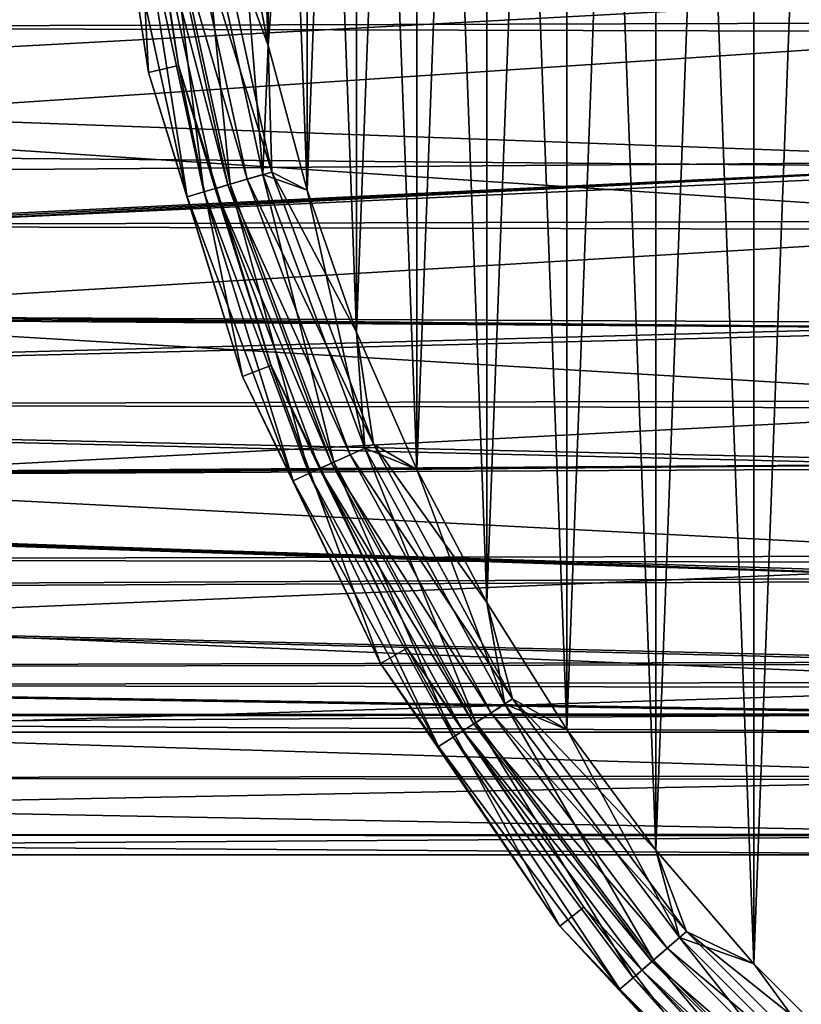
# Model space of a CAD drawing. Header units: millimetres. Extents: x -143 to 143, y -35 to 35.
# Tile 14 of 256: x -111 to -98, y -23 to -7. Entities that reach past the tile are written whole.
import ezdxf

# ---------------------------------------------------------------- set-up
doc = ezdxf.new("R2010")
doc.units = ezdxf.units.MM
doc.header["$LTSCALE"] = 65.185185
for name, color, linetype in [('1792', 7, 'CONTINUOUS'), ('1800', 7, 'CONTINUOUS'), ('2062', 7, 'CONTINUOUS'), ('2087', 7, 'CONTINUOUS'), ('430', 7, 'CONTINUOUS'), ('433', 7, 'CONTINUOUS'), ('434', 7, 'CONTINUOUS'), ('435', 7, 'CONTINUOUS'), ('438', 7, 'CONTINUOUS'), ('439', 7, 'CONTINUOUS'), ('449', 7, 'CONTINUOUS')]:
    doc.layers.add(name, color=color, linetype=linetype)

msp = doc.modelspace()

# ---------------------------------------------------------------- linework, layer by layer
at = {"layer": '1792', "linetype": 'CONTINUOUS'}
for points in [[(-93.65, -6.915, 19.299), (-93.65, -3.468, 20.205), (-140.45, -3.611, 20.179), (-93.65, -6.915, 19.299)], [(-140.45, -7.054, 19.248), (-93.65, -6.915, 19.299), (-140.45, -3.611, 20.179), (-140.45, -7.054, 19.248)], [(-93.65, -10.153, 17.809), (-93.65, -6.915, 19.299), (-140.45, -7.054, 19.248), (-93.65, -10.153, 17.809)], [(-140.45, -10.284, 17.734), (-93.65, -10.153, 17.809), (-140.45, -7.054, 19.248), (-140.45, -10.284, 17.734)], [(-93.65, -13.084, 15.781), (-93.65, -10.153, 17.809), (-140.45, -10.284, 17.734), (-93.65, -13.084, 15.781)], [(-140.45, -13.202, 15.683), (-93.65, -13.084, 15.781), (-140.45, -10.284, 17.734), (-140.45, -13.202, 15.683)], [(-93.65, -15.62, 13.277), (-93.65, -13.084, 15.781), (-140.45, -13.202, 15.683), (-93.65, -15.62, 13.277)], [(-140.45, -15.721, 13.157), (-93.65, -15.62, 13.277), (-140.45, -13.202, 15.683), (-140.45, -15.721, 13.157)], [(-93.65, -17.683, 10.371), (-93.65, -15.62, 13.277), (-140.45, -15.721, 13.157), (-93.65, -17.683, 10.371)], [(-140.45, -17.763, 10.233), (-93.65, -17.683, 10.371), (-140.45, -15.721, 13.157), (-140.45, -17.763, 10.233)], [(-93.65, -19.212, 7.151), (-93.65, -17.683, 10.371), (-140.45, -17.763, 10.233), (-93.65, -19.212, 7.151)], [(-140.45, -19.268, 6.999), (-93.65, -19.212, 7.151), (-140.45, -17.763, 10.233), (-140.45, -19.268, 6.999)], [(-93.65, -20.161, 3.715), (-93.65, -19.212, 7.151), (-140.45, -19.268, 6.999), (-93.65, -20.161, 3.715)], [(-140.45, -20.19, 3.553), (-93.65, -20.161, 3.715), (-140.45, -19.268, 6.999), (-140.45, -20.19, 3.553)], [(-93.65, -20.499, 0.167), (-93.65, -20.161, 3.715), (-140.45, -20.19, 3.553), (-93.65, -20.499, 0.167)], [(-140.45, -20.5), (-93.65, -20.499, 0.167), (-140.45, -20.19, 3.553), (-140.45, -20.5)], [(-93.65, -20.5, 0.084), (-93.65, -20.499, 0.167), (-140.45, -20.5), (-93.65, -20.5, 0.084)], [(-93.65, -20.5), (-93.65, -20.5, 0.084), (-140.45, -20.5), (-93.65, -20.5)]]:
    msp.add_3dface(points, dxfattribs=at)
at = {"layer": '1800', "linetype": 'CONTINUOUS'}
for points in [[(-93.65, -3.633, -20.176), (-93.65, -7.072, -19.241), (-117.65, -3.75, -20.154), (-93.65, -3.633, -20.176)], [(-93.65, -7.072, -19.241), (-140.45, -6.944, -19.288), (-117.65, -3.75, -20.154), (-93.65, -7.072, -19.241)], [(-140.45, -6.944, -19.288), (-93.65, -7.072, -19.241), (-140.45, -10.182, -17.793), (-140.45, -6.944, -19.288)], [(-93.65, -7.072, -19.241), (-93.65, -10.298, -17.726), (-140.45, -10.182, -17.793), (-93.65, -7.072, -19.241)], [(-140.45, -10.182, -17.793), (-93.65, -10.298, -17.726), (-140.45, -13.112, -15.758), (-140.45, -10.182, -17.793)], [(-93.65, -10.298, -17.726), (-93.65, -13.213, -15.674), (-140.45, -13.112, -15.758), (-93.65, -10.298, -17.726)], [(-140.45, -13.112, -15.758), (-93.65, -13.213, -15.674), (-140.45, -15.645, -13.247), (-140.45, -13.112, -15.758)], [(-93.65, -13.213, -15.674), (-93.65, -15.728, -13.149), (-140.45, -15.645, -13.247), (-93.65, -13.213, -15.674)], [(-140.45, -15.645, -13.247), (-93.65, -15.728, -13.149), (-140.45, -17.704, -10.335), (-140.45, -15.645, -13.247)], [(-93.65, -15.728, -13.149), (-93.65, -17.767, -10.226), (-140.45, -17.704, -10.335), (-93.65, -15.728, -13.149)], [(-140.45, -17.704, -10.335), (-93.65, -17.767, -10.226), (-140.45, -19.228, -7.11), (-140.45, -17.704, -10.335)], [(-93.65, -17.767, -10.226), (-93.65, -19.27, -6.994), (-140.45, -19.228, -7.11), (-93.65, -17.767, -10.226)], [(-140.45, -19.228, -7.11), (-93.65, -19.27, -6.994), (-140.45, -20.169, -3.669), (-140.45, -19.228, -7.11)], [(-93.65, -19.27, -6.994), (-93.65, -20.19, -3.551), (-140.45, -20.169, -3.669), (-93.65, -19.27, -6.994)], [(-140.45, -20.169, -3.669), (-93.65, -20.19, -3.551), (-140.45, -20.5, -0.118), (-140.45, -20.169, -3.669)], [(-93.65, -20.19, -3.551), (-93.65, -20.5), (-140.45, -20.5, -0.118), (-93.65, -20.19, -3.551)], [(-93.65, -20.5), (-140.45, -20.5), (-140.45, -20.5, -0.059), (-93.65, -20.5)], [(-140.45, -20.5, -0.118), (-93.65, -20.5), (-140.45, -20.5, -0.059), (-140.45, -20.5, -0.118)]]:
    msp.add_3dface(points, dxfattribs=at)
at = {"layer": '2062', "linetype": 'CONTINUOUS'}
for points in [[(-113.95, -5.286, -17.729), (-140.45, -7.473, -16.923), (-93.65, -6.26, -17.409), (-113.95, -5.286, -17.729)], [(-93.65, -6.26, -17.409), (-140.45, -7.473, -16.923), (-93.65, -9.182, -16.061), (-93.65, -6.26, -17.409)], [(-140.45, -7.473, -16.923), (-140.45, -9.544, -15.848), (-93.65, -9.182, -16.061), (-140.45, -7.473, -16.923)], [(-140.45, -11.459, -14.524), (-140.2, -11.525, -14.471), (-93.65, -9.182, -16.061), (-140.45, -11.459, -14.524)], [(-140.45, -9.544, -15.848), (-140.45, -11.459, -14.524), (-93.65, -9.182, -16.061), (-140.45, -9.544, -15.848)], [(-140.2, -11.525, -14.471), (-139.95, -11.591, -14.419), (-93.65, -9.182, -16.061), (-140.2, -11.525, -14.471)], [(-93.65, -9.182, -16.061), (-139.95, -11.591, -14.419), (-93.65, -11.826, -14.226), (-93.65, -9.182, -16.061)], [(-93.65, -11.826, -14.226), (-139.95, -11.591, -14.419), (-139.95, -13.081, -13.081), (-93.65, -11.826, -14.226)], [(-93.65, -14.113, -11.962), (-93.65, -11.826, -14.226), (-139.95, -13.081, -13.081), (-93.65, -14.113, -11.962)], [(-139.95, -14.419, -11.591), (-93.65, -14.113, -11.962), (-139.95, -13.081, -13.081), (-139.95, -14.419, -11.591)], [(-93.65, -15.972, -9.335), (-93.65, -14.113, -11.962), (-140.45, -14.524, -11.459), (-93.65, -15.972, -9.335)], [(-140.45, -14.524, -11.459), (-93.65, -14.113, -11.962), (-140.2, -14.471, -11.525), (-140.45, -14.524, -11.459)], [(-140.2, -14.471, -11.525), (-93.65, -14.113, -11.962), (-139.95, -14.419, -11.591), (-140.2, -14.471, -11.525)], [(-140.45, -16.212, -8.912), (-93.65, -15.972, -9.335), (-140.45, -14.524, -11.459), (-140.45, -16.212, -8.912)], [(-93.65, -17.348, -6.426), (-93.65, -15.972, -9.335), (-140.45, -16.212, -8.912), (-93.65, -17.348, -6.426)], [(-140.45, -17.458, -6.12), (-93.65, -17.348, -6.426), (-140.45, -16.212, -8.912), (-140.45, -17.458, -6.12)], [(-93.65, -18.199, -3.322), (-93.65, -17.348, -6.426), (-140.45, -17.458, -6.12), (-93.65, -18.199, -3.322)], [(-140.45, -18.228, -3.162), (-93.65, -18.199, -3.322), (-140.45, -17.458, -6.12), (-140.45, -18.228, -3.162)], [(-93.65, -18.5, -0.118), (-93.65, -18.199, -3.322), (-140.45, -18.5, -0.118), (-93.65, -18.5, -0.118)], [(-140.45, -18.5, -0.118), (-93.65, -18.199, -3.322), (-140.45, -18.228, -3.162), (-140.45, -18.5, -0.118)], [(-93.65, -18.5, -0.059), (-93.65, -18.5, -0.118), (-140.45, -18.5, -0.059), (-93.65, -18.5, -0.059)], [(-140.45, -18.5, -0.059), (-93.65, -18.5, -0.118), (-140.45, -18.5, -0.118), (-140.45, -18.5, -0.059)], [(-93.65, -18.5), (-93.65, -18.5, -0.059), (-140.45, -18.5), (-93.65, -18.5)], [(-140.45, -18.5), (-93.65, -18.5, -0.059), (-140.45, -18.5, -0.059), (-140.45, -18.5)]]:
    msp.add_3dface(points, dxfattribs=at)
at = {"layer": '2087', "linetype": 'CONTINUOUS'}
for points in [[(-140.45, -8.886, 16.226), (-140.45, -6.065, 17.478), (-93.65, -6.37, 17.369), (-140.45, -8.886, 16.226)], [(-93.65, -9.284, 16.002), (-140.45, -8.886, 16.226), (-93.65, -6.37, 17.369), (-93.65, -9.284, 16.002)], [(-140.45, -11.459, 14.524), (-140.45, -8.886, 16.226), (-93.65, -9.284, 16.002), (-140.45, -11.459, 14.524)], [(-93.65, -11.917, 14.151), (-140.45, -11.459, 14.524), (-93.65, -9.284, 16.002), (-93.65, -11.917, 14.151)], [(-140.45, -11.459, 14.524), (-93.65, -11.917, 14.151), (-140.2, -11.525, 14.471), (-140.45, -11.459, 14.524)], [(-140.2, -11.525, 14.471), (-93.65, -11.917, 14.151), (-139.95, -11.591, 14.419), (-140.2, -11.525, 14.471)], [(-139.95, -11.591, 14.419), (-93.65, -11.917, 14.151), (-139.95, -13.081, 13.081), (-139.95, -11.591, 14.419)], [(-93.65, -11.917, 14.151), (-93.65, -14.189, 11.872), (-139.95, -13.081, 13.081), (-93.65, -11.917, 14.151)], [(-93.65, -14.189, 11.872), (-139.95, -14.419, 11.591), (-139.95, -13.081, 13.081), (-93.65, -14.189, 11.872)], [(-93.65, -16.031, 9.233), (-139.95, -14.419, 11.591), (-93.65, -14.189, 11.872), (-93.65, -16.031, 9.233)], [(-140.2, -14.471, 11.525), (-139.95, -14.419, 11.591), (-93.65, -16.031, 9.233), (-140.2, -14.471, 11.525)], [(-140.45, -14.524, 11.459), (-140.2, -14.471, 11.525), (-93.65, -16.031, 9.233), (-140.45, -14.524, 11.459)], [(-140.45, -16.226, 8.886), (-140.45, -14.524, 11.459), (-93.65, -16.031, 9.233), (-140.45, -16.226, 8.886)], [(-93.65, -17.389, 6.315), (-140.45, -16.226, 8.886), (-93.65, -16.031, 9.233), (-93.65, -17.389, 6.315)], [(-140.45, -17.478, 6.065), (-140.45, -16.226, 8.886), (-93.65, -17.389, 6.315), (-140.45, -17.478, 6.065)], [(-93.65, -18.22, 3.206), (-140.45, -17.478, 6.065), (-93.65, -17.389, 6.315), (-93.65, -18.22, 3.206)], [(-140.45, -18.243, 3.075), (-140.45, -17.478, 6.065), (-93.65, -18.22, 3.206), (-140.45, -18.243, 3.075)], [(-93.65, -18.5), (-140.45, -18.243, 3.075), (-93.65, -18.22, 3.206), (-93.65, -18.5)], [(-93.65, -18.5), (-140.45, -18.5), (-140.45, -18.243, 3.075), (-93.65, -18.5)]]:
    msp.add_3dface(points, dxfattribs=at)
at = {"layer": '430', "linetype": 'CONTINUOUS'}
for points in [[(-108.879, -7.733, -58.5), (-109.299, -4.932, -57.882), (-109.653, -2.597, -58.5), (-108.879, -7.733, -58.5)], [(-108.579, -4.828, -56.881), (-107.55, -9.558, -56.881), (-108.027, -4.749, -56.597), (-108.579, -4.828, -56.881)], [(-108.027, -4.749, -56.597), (-107.55, -9.558, -56.881), (-107.015, -9.4, -56.597), (-108.027, -4.749, -56.597)], [(-108.027, -4.749, -56.597), (-107.015, -9.4, -56.597), (-107.384, -4.883, -56.5), (-108.027, -4.749, -56.597)], [(-109.299, -4.932, -57.882), (-108.248, -9.763, -57.882), (-109.018, -4.891, -57.324), (-109.299, -4.932, -57.882)], [(-108.248, -9.763, -57.882), (-109.299, -4.932, -57.882), (-108.879, -7.733, -58.5), (-108.248, -9.763, -57.882)], [(-109.018, -4.891, -57.324), (-107.976, -9.682, -57.324), (-108.579, -4.828, -56.881), (-109.018, -4.891, -57.324)], [(-109.018, -4.891, -57.324), (-108.248, -9.763, -57.882), (-107.976, -9.682, -57.324), (-109.018, -4.891, -57.324)], [(-108.579, -4.828, -56.881), (-107.976, -9.682, -57.324), (-107.55, -9.558, -56.881), (-108.579, -4.828, -56.881)], [(-107.384, -4.883, -56.5), (-107.015, -9.4, -56.597), (-106.928, -7.29, -56.5), (-107.384, -4.883, -56.5)], [(-106.928, -7.29, -56.5), (-107.015, -9.4, -56.597), (-106.294, -9.656, -56.5), (-106.928, -7.29, -56.5)], [(-107.348, -12.696, -58.5), (-108.248, -9.763, -57.882), (-108.879, -7.733, -58.5), (-107.348, -12.696, -58.5)], [(-107.55, -9.558, -56.881), (-105.859, -14.093, -56.881), (-107.015, -9.4, -56.597), (-107.55, -9.558, -56.881)], [(-107.015, -9.4, -56.597), (-105.859, -14.093, -56.881), (-105.351, -13.861, -56.597), (-107.015, -9.4, -56.597)], [(-107.015, -9.4, -56.597), (-105.351, -13.861, -56.597), (-106.294, -9.656, -56.5), (-107.015, -9.4, -56.597)], [(-107.976, -9.682, -57.324), (-106.262, -14.277, -57.324), (-107.55, -9.558, -56.881), (-107.976, -9.682, -57.324)], [(-107.55, -9.558, -56.881), (-106.262, -14.277, -57.324), (-105.859, -14.093, -56.881), (-107.55, -9.558, -56.881)], [(-108.248, -9.763, -57.882), (-106.521, -14.395, -57.882), (-107.976, -9.682, -57.324), (-108.248, -9.763, -57.882)], [(-106.521, -14.395, -57.882), (-108.248, -9.763, -57.882), (-107.348, -12.696, -58.5), (-106.521, -14.395, -57.882)], [(-107.976, -9.682, -57.324), (-106.521, -14.395, -57.882), (-106.262, -14.277, -57.324), (-107.976, -9.682, -57.324)], [(-106.294, -9.656, -56.5), (-105.351, -13.861, -56.597), (-105.485, -11.968, -56.5), (-106.294, -9.656, -56.5)], [(-105.485, -11.968, -56.5), (-105.351, -13.861, -56.597), (-104.505, -14.214, -56.5), (-105.485, -11.968, -56.5)], [(-105.094, -17.375, -58.5), (-106.521, -14.395, -57.882), (-107.348, -12.696, -58.5), (-105.094, -17.375, -58.5)], [(-105.859, -14.093, -56.881), (-103.539, -18.341, -56.881), (-105.351, -13.861, -56.597), (-105.859, -14.093, -56.881)], [(-105.351, -13.861, -56.597), (-103.539, -18.341, -56.881), (-103.069, -18.039, -56.597), (-105.351, -13.861, -56.597)], [(-105.351, -13.861, -56.597), (-103.069, -18.039, -56.597), (-104.505, -14.214, -56.5), (-105.351, -13.861, -56.597)], [(-106.262, -14.277, -57.324), (-103.912, -18.581, -57.324), (-105.859, -14.093, -56.881), (-106.262, -14.277, -57.324)], [(-105.859, -14.093, -56.881), (-103.912, -18.581, -57.324), (-103.539, -18.341, -56.881), (-105.859, -14.093, -56.881)], [(-106.521, -14.395, -57.882), (-104.151, -18.734, -57.882), (-106.262, -14.277, -57.324), (-106.521, -14.395, -57.882)], [(-106.262, -14.277, -57.324), (-104.151, -18.734, -57.882), (-103.912, -18.581, -57.324), (-106.262, -14.277, -57.324)], [(-104.505, -14.214, -56.5), (-103.069, -18.039, -56.597), (-103.36, -16.38, -56.5), (-104.505, -14.214, -56.5)], [(-104.151, -18.734, -57.882), (-106.521, -14.395, -57.882), (-105.094, -17.375, -58.5), (-104.151, -18.734, -57.882)], [(-103.36, -16.38, -56.5), (-103.069, -18.039, -56.597), (-102.056, -18.454, -56.5), (-103.36, -16.38, -56.5)], [(-102.169, -21.666, -58.5), (-104.151, -18.734, -57.882), (-105.094, -17.375, -58.5), (-102.169, -21.666, -58.5)], [(-103.539, -18.341, -56.881), (-100.638, -22.216, -56.881), (-103.069, -18.039, -56.597), (-103.539, -18.341, -56.881)], [(-103.069, -18.039, -56.597), (-100.638, -22.216, -56.881), (-100.217, -21.85, -56.597), (-103.069, -18.039, -56.597)], [(-103.069, -18.039, -56.597), (-100.217, -21.85, -56.597), (-102.056, -18.454, -56.5), (-103.069, -18.039, -56.597)], [(-103.912, -18.581, -57.324), (-100.973, -22.506, -57.324), (-103.539, -18.341, -56.881), (-103.912, -18.581, -57.324)], [(-103.539, -18.341, -56.881), (-100.973, -22.506, -57.324), (-100.638, -22.216, -56.881), (-103.539, -18.341, -56.881)], [(-102.056, -18.454, -56.5), (-100.217, -21.85, -56.597), (-100.601, -20.425, -56.5), (-102.056, -18.454, -56.5)], [(-104.151, -18.734, -57.882), (-101.188, -22.692, -57.882), (-103.912, -18.581, -57.324), (-104.151, -18.734, -57.882)], [(-103.912, -18.581, -57.324), (-101.188, -22.692, -57.882), (-100.973, -22.506, -57.324), (-103.912, -18.581, -57.324)], [(-101.188, -22.692, -57.882), (-104.151, -18.734, -57.882), (-102.169, -21.666, -58.5), (-101.188, -22.692, -57.882)], [(-100.601, -20.425, -56.5), (-100.217, -21.85, -56.597), (-99.002, -22.281, -56.5), (-100.601, -20.425, -56.5)], [(-98.636, -25.474, -58.5), (-101.188, -22.692, -57.882), (-102.169, -21.666, -58.5), (-98.636, -25.474, -58.5)], [(-100.638, -22.216, -56.881), (-97.216, -25.638, -56.881), (-100.217, -21.85, -56.597), (-100.638, -22.216, -56.881)], [(-100.217, -21.85, -56.597), (-97.216, -25.638, -56.881), (-96.85, -25.217, -56.597), (-100.217, -21.85, -56.597)], [(-100.217, -21.85, -56.597), (-96.85, -25.217, -56.597), (-99.002, -22.281, -56.5), (-100.217, -21.85, -56.597)], [(-100.973, -22.506, -57.324), (-97.506, -25.973, -57.324), (-100.638, -22.216, -56.881), (-100.973, -22.506, -57.324)], [(-100.638, -22.216, -56.881), (-97.506, -25.973, -57.324), (-97.216, -25.638, -56.881), (-100.638, -22.216, -56.881)], [(-99.002, -22.281, -56.5), (-96.85, -25.217, -56.597), (-97.269, -24.013, -56.5), (-99.002, -22.281, -56.5)], [(-101.188, -22.692, -57.882), (-97.692, -26.188, -57.882), (-100.973, -22.506, -57.324), (-101.188, -22.692, -57.882)], [(-100.973, -22.506, -57.324), (-97.692, -26.188, -57.882), (-97.506, -25.973, -57.324), (-100.973, -22.506, -57.324)], [(-97.692, -26.188, -57.882), (-101.188, -22.692, -57.882), (-98.636, -25.474, -58.5), (-97.692, -26.188, -57.882)]]:
    msp.add_3dface(points, dxfattribs=at)
at = {"layer": '433', "linetype": 'CONTINUOUS'}
for points in [[(-108.879, -7.733, -58.5), (-109.653, -2.597, -58.5), (-108.879, -7.732, -81.5), (-108.879, -7.733, -58.5)], [(-108.879, -7.732, -81.5), (-109.653, -2.597, -58.5), (-109.653, -2.597, -81.5), (-108.879, -7.732, -81.5)], [(-107.348, -12.695, -81.5), (-108.879, -7.733, -58.5), (-108.879, -7.732, -81.5), (-107.348, -12.695, -81.5)], [(-107.348, -12.696, -58.5), (-108.879, -7.733, -58.5), (-107.348, -12.695, -81.5), (-107.348, -12.696, -58.5)], [(-105.094, -17.375, -81.5), (-107.348, -12.696, -58.5), (-107.348, -12.695, -81.5), (-105.094, -17.375, -81.5)], [(-105.094, -17.375, -58.5), (-107.348, -12.696, -58.5), (-105.094, -17.375, -81.5), (-105.094, -17.375, -58.5)], [(-102.169, -21.666, -58.5), (-105.094, -17.375, -58.5), (-102.169, -21.666, -81.5), (-102.169, -21.666, -58.5)], [(-102.169, -21.666, -81.5), (-105.094, -17.375, -58.5), (-105.094, -17.375, -81.5), (-102.169, -21.666, -81.5)], [(-98.636, -25.474, -58.5), (-102.169, -21.666, -58.5), (-98.636, -25.474, -81.5), (-98.636, -25.474, -58.5)], [(-98.636, -25.474, -81.5), (-102.169, -21.666, -58.5), (-102.169, -21.666, -81.5), (-98.636, -25.474, -81.5)]]:
    msp.add_3dface(points, dxfattribs=at)
at = {"layer": '434', "linetype": 'CONTINUOUS'}
for points in [[(-108.879, -7.732, -81.5), (-109.653, -2.597, -81.5), (-109.154, -2.559, -81.5), (-108.879, -7.732, -81.5)], [(-108.391, -7.621, -81.5), (-108.879, -7.732, -81.5), (-109.154, -2.559, -81.5), (-108.391, -7.621, -81.5)], [(-107.348, -12.695, -81.5), (-108.879, -7.732, -81.5), (-108.391, -7.621, -81.5), (-107.348, -12.695, -81.5)], [(-106.883, -12.513, -81.5), (-107.348, -12.695, -81.5), (-108.391, -7.621, -81.5), (-106.883, -12.513, -81.5)], [(-105.094, -17.375, -81.5), (-107.348, -12.695, -81.5), (-106.883, -12.513, -81.5), (-105.094, -17.375, -81.5)], [(-104.661, -17.125, -81.5), (-105.094, -17.375, -81.5), (-106.883, -12.513, -81.5), (-104.661, -17.125, -81.5)], [(-102.169, -21.666, -81.5), (-105.094, -17.375, -81.5), (-104.661, -17.125, -81.5), (-102.169, -21.666, -81.5)], [(-101.778, -21.354, -81.5), (-102.169, -21.666, -81.5), (-104.661, -17.125, -81.5), (-101.778, -21.354, -81.5)], [(-98.636, -25.474, -81.5), (-102.169, -21.666, -81.5), (-101.778, -21.354, -81.5), (-98.636, -25.474, -81.5)], [(-98.296, -25.107, -81.5), (-98.636, -25.474, -81.5), (-101.778, -21.354, -81.5), (-98.296, -25.107, -81.5)]]:
    msp.add_3dface(points, dxfattribs=at)
at = {"layer": '435', "linetype": 'CONTINUOUS'}
for points in [[(-108.391, -7.621, -81.5), (-109.154, -2.559, -81.5), (-109.154, -2.56, -58.5), (-108.391, -7.621, -81.5)], [(-108.391, -7.621, -58.5), (-108.391, -7.621, -81.5), (-109.154, -2.56, -58.5), (-108.391, -7.621, -58.5)], [(-106.883, -12.513, -81.5), (-108.391, -7.621, -81.5), (-108.391, -7.621, -58.5), (-106.883, -12.513, -81.5)], [(-106.882, -12.513, -58.5), (-106.883, -12.513, -81.5), (-108.391, -7.621, -58.5), (-106.882, -12.513, -58.5)], [(-104.661, -17.125, -81.5), (-106.883, -12.513, -81.5), (-106.882, -12.513, -58.5), (-104.661, -17.125, -81.5)], [(-104.661, -17.125, -58.5), (-104.661, -17.125, -81.5), (-106.882, -12.513, -58.5), (-104.661, -17.125, -58.5)], [(-101.778, -21.354, -81.5), (-104.661, -17.125, -81.5), (-104.661, -17.125, -58.5), (-101.778, -21.354, -81.5)], [(-101.778, -21.355, -58.5), (-101.778, -21.354, -81.5), (-104.661, -17.125, -58.5), (-101.778, -21.355, -58.5)], [(-98.296, -25.107, -81.5), (-101.778, -21.354, -81.5), (-98.296, -25.107, -58.5), (-98.296, -25.107, -81.5)], [(-98.296, -25.107, -58.5), (-101.778, -21.354, -81.5), (-101.778, -21.355, -58.5), (-98.296, -25.107, -58.5)]]:
    msp.add_3dface(points, dxfattribs=at)
at = {"layer": '438', "linetype": 'CONTINUOUS'}
for points in [[(-108.391, -7.621, -58.5), (-109.154, -2.56, -58.5), (-108.829, -4.864, -58.036), (-108.391, -7.621, -58.5)], [(-108.289, -4.786, -57.286), (-107.269, -9.475, -57.286), (-108.618, -4.833, -57.618), (-108.289, -4.786, -57.286)], [(-107.874, -4.727, -57.073), (-106.867, -9.357, -57.073), (-108.289, -4.786, -57.286), (-107.874, -4.727, -57.073)], [(-108.289, -4.786, -57.286), (-106.867, -9.357, -57.073), (-107.269, -9.475, -57.286), (-108.289, -4.786, -57.286)], [(-106.867, -9.357, -57.073), (-107.874, -4.727, -57.073), (-106.928, -7.29, -57), (-106.867, -9.357, -57.073)], [(-106.928, -7.29, -57), (-107.874, -4.727, -57.073), (-107.384, -4.883, -57), (-106.928, -7.29, -57)], [(-108.618, -4.833, -57.618), (-107.587, -9.569, -57.618), (-108.829, -4.864, -58.036), (-108.618, -4.833, -57.618)], [(-108.391, -7.621, -58.5), (-108.829, -4.864, -58.036), (-107.792, -9.629, -58.036), (-108.391, -7.621, -58.5)], [(-108.829, -4.864, -58.036), (-107.587, -9.569, -57.618), (-107.792, -9.629, -58.036), (-108.829, -4.864, -58.036)], [(-108.618, -4.833, -57.618), (-107.269, -9.475, -57.286), (-107.587, -9.569, -57.618), (-108.618, -4.833, -57.618)], [(-106.294, -9.656, -57), (-106.867, -9.357, -57.073), (-106.928, -7.29, -57), (-106.294, -9.656, -57)], [(-106.882, -12.513, -58.5), (-108.391, -7.621, -58.5), (-107.792, -9.629, -58.036), (-106.882, -12.513, -58.5)], [(-107.269, -9.475, -57.286), (-105.592, -13.971, -57.286), (-107.587, -9.569, -57.618), (-107.269, -9.475, -57.286)], [(-106.867, -9.357, -57.073), (-105.211, -13.797, -57.073), (-107.269, -9.475, -57.286), (-106.867, -9.357, -57.073)], [(-107.269, -9.475, -57.286), (-105.211, -13.797, -57.073), (-105.592, -13.971, -57.286), (-107.269, -9.475, -57.286)], [(-105.211, -13.797, -57.073), (-106.867, -9.357, -57.073), (-105.485, -11.969, -57), (-105.211, -13.797, -57.073)], [(-105.485, -11.969, -57), (-106.867, -9.357, -57.073), (-106.294, -9.656, -57), (-105.485, -11.969, -57)], [(-107.587, -9.569, -57.618), (-105.894, -14.109, -57.618), (-107.792, -9.629, -58.036), (-107.587, -9.569, -57.618)], [(-106.882, -12.513, -58.5), (-107.792, -9.629, -58.036), (-106.088, -14.197, -58.036), (-106.882, -12.513, -58.5)], [(-107.792, -9.629, -58.036), (-105.894, -14.109, -57.618), (-106.088, -14.197, -58.036), (-107.792, -9.629, -58.036)], [(-107.587, -9.569, -57.618), (-105.592, -13.971, -57.286), (-105.894, -14.109, -57.618), (-107.587, -9.569, -57.618)], [(-104.505, -14.214, -57), (-105.211, -13.797, -57.073), (-105.485, -11.969, -57), (-104.505, -14.214, -57)], [(-104.661, -17.125, -58.5), (-106.882, -12.513, -58.5), (-106.088, -14.197, -58.036), (-104.661, -17.125, -58.5)], [(-105.211, -13.797, -57.073), (-102.94, -17.956, -57.073), (-105.592, -13.971, -57.286), (-105.211, -13.797, -57.073)], [(-102.94, -17.956, -57.073), (-105.211, -13.797, -57.073), (-103.36, -16.38, -57), (-102.94, -17.956, -57.073)], [(-103.36, -16.38, -57), (-105.211, -13.797, -57.073), (-104.505, -14.214, -57), (-103.36, -16.38, -57)], [(-105.592, -13.971, -57.286), (-103.292, -18.182, -57.286), (-105.894, -14.109, -57.618), (-105.592, -13.971, -57.286)], [(-105.592, -13.971, -57.286), (-102.94, -17.956, -57.073), (-103.292, -18.182, -57.286), (-105.592, -13.971, -57.286)], [(-105.894, -14.109, -57.618), (-103.572, -18.362, -57.618), (-106.088, -14.197, -58.036), (-105.894, -14.109, -57.618)], [(-105.894, -14.109, -57.618), (-103.292, -18.182, -57.286), (-103.572, -18.362, -57.618), (-105.894, -14.109, -57.618)], [(-104.661, -17.125, -58.5), (-106.088, -14.197, -58.036), (-103.751, -18.477, -58.036), (-104.661, -17.125, -58.5)], [(-106.088, -14.197, -58.036), (-103.572, -18.362, -57.618), (-103.751, -18.477, -58.036), (-106.088, -14.197, -58.036)], [(-102.056, -18.454, -57), (-102.94, -17.956, -57.073), (-103.36, -16.38, -57), (-102.056, -18.454, -57)], [(-101.778, -21.355, -58.5), (-104.661, -17.125, -58.5), (-103.751, -18.477, -58.036), (-101.778, -21.355, -58.5)], [(-102.94, -17.956, -57.073), (-100.1, -21.749, -57.073), (-103.292, -18.182, -57.286), (-102.94, -17.956, -57.073)], [(-100.1, -21.749, -57.073), (-102.94, -17.956, -57.073), (-100.601, -20.425, -57), (-100.1, -21.749, -57.073)], [(-100.601, -20.425, -57), (-102.94, -17.956, -57.073), (-102.056, -18.454, -57), (-100.601, -20.425, -57)], [(-103.292, -18.182, -57.286), (-100.417, -22.024, -57.286), (-103.572, -18.362, -57.618), (-103.292, -18.182, -57.286)], [(-103.292, -18.182, -57.286), (-100.1, -21.749, -57.073), (-100.417, -22.024, -57.286), (-103.292, -18.182, -57.286)], [(-103.572, -18.362, -57.618), (-100.668, -22.241, -57.618), (-103.751, -18.477, -58.036), (-103.572, -18.362, -57.618)], [(-101.778, -21.355, -58.5), (-103.751, -18.477, -58.036), (-100.829, -22.381, -58.036), (-101.778, -21.355, -58.5)], [(-103.751, -18.477, -58.036), (-100.668, -22.241, -57.618), (-100.829, -22.381, -58.036), (-103.751, -18.477, -58.036)], [(-103.572, -18.362, -57.618), (-100.417, -22.024, -57.286), (-100.668, -22.241, -57.618), (-103.572, -18.362, -57.618)], [(-99.002, -22.281, -57), (-100.1, -21.749, -57.073), (-100.601, -20.425, -57), (-99.002, -22.281, -57)], [(-98.296, -25.107, -58.5), (-101.778, -21.355, -58.5), (-100.829, -22.381, -58.036), (-98.296, -25.107, -58.5)], [(-100.1, -21.749, -57.073), (-96.749, -25.1, -57.073), (-100.417, -22.024, -57.286), (-100.1, -21.749, -57.073)], [(-96.749, -25.1, -57.073), (-100.1, -21.749, -57.073), (-97.269, -24.013, -57), (-96.749, -25.1, -57.073)], [(-97.269, -24.013, -57), (-100.1, -21.749, -57.073), (-99.002, -22.281, -57), (-97.269, -24.013, -57)], [(-100.417, -22.024, -57.286), (-97.024, -25.417, -57.286), (-100.668, -22.241, -57.618), (-100.417, -22.024, -57.286)], [(-100.417, -22.024, -57.286), (-96.749, -25.1, -57.073), (-97.024, -25.417, -57.286), (-100.417, -22.024, -57.286)], [(-100.668, -22.241, -57.618), (-97.241, -25.668, -57.618), (-100.829, -22.381, -58.036), (-100.668, -22.241, -57.618)], [(-100.668, -22.241, -57.618), (-97.024, -25.417, -57.286), (-97.241, -25.668, -57.618), (-100.668, -22.241, -57.618)], [(-98.296, -25.107, -58.5), (-100.829, -22.381, -58.036), (-97.381, -25.829, -58.036), (-98.296, -25.107, -58.5)], [(-100.829, -22.381, -58.036), (-97.241, -25.668, -57.618), (-97.381, -25.829, -58.036), (-100.829, -22.381, -58.036)]]:
    msp.add_3dface(points, dxfattribs=at)
at = {"layer": '439', "linetype": 'CONTINUOUS'}
for points in [[(-97.269, -24.013, -57), (-99.002, -22.281, -57), (-97.269, 24.013, -57), (-97.269, -24.013, -57)], [(-99.002, -22.281, -57), (-99.002, 22.281, -57), (-97.269, 24.013, -57), (-99.002, -22.281, -57)], [(-99.002, -22.281, -57), (-100.601, -20.425, -57), (-99.002, 22.281, -57), (-99.002, -22.281, -57)], [(-100.601, -20.425, -57), (-100.601, 20.425, -57), (-99.002, 22.281, -57), (-100.601, -20.425, -57)], [(-100.601, -20.425, -57), (-102.056, -18.454, -57), (-100.601, 20.425, -57), (-100.601, -20.425, -57)], [(-102.056, -18.454, -57), (-102.056, 18.454, -57), (-100.601, 20.425, -57), (-102.056, -18.454, -57)], [(-102.056, -18.454, -57), (-103.36, -16.38, -57), (-102.056, 18.454, -57), (-102.056, -18.454, -57)], [(-103.36, -16.38, -57), (-103.36, 16.38, -57), (-102.056, 18.454, -57), (-103.36, -16.38, -57)], [(-103.36, -16.38, -57), (-104.505, -14.214, -57), (-103.36, 16.38, -57), (-103.36, -16.38, -57)], [(-104.505, -14.214, -57), (-104.505, 14.214, -57), (-103.36, 16.38, -57), (-104.505, -14.214, -57)], [(-104.505, -14.214, -57), (-105.485, -11.969, -57), (-104.505, 14.214, -57), (-104.505, -14.214, -57)], [(-105.485, -11.969, -57), (-105.485, 11.968, -57), (-104.505, 14.214, -57), (-105.485, -11.969, -57)], [(-106.294, -9.656, -57), (-106.928, -7.29, -57), (-105.485, 11.968, -57), (-106.294, -9.656, -57)], [(-106.928, -7.29, -57), (-106.928, 7.29, -57), (-105.485, 11.968, -57), (-106.928, -7.29, -57)], [(-105.485, -11.969, -57), (-106.294, -9.656, -57), (-105.485, 11.968, -57), (-105.485, -11.969, -57)], [(-106.928, -7.29, -57), (-107.384, -4.883, -57), (-106.928, 7.29, -57), (-106.928, -7.29, -57)]]:
    msp.add_3dface(points, dxfattribs=at)
at = {"layer": '449', "linetype": 'CONTINUOUS'}
for points in [[(-97.269, 24.013, -56.5), (-99.002, 22.281, -56.5), (-97.269, -24.013, -56.5), (-97.269, 24.013, -56.5)], [(-99.002, 22.281, -56.5), (-100.601, 20.425, -56.5), (-99.002, -22.281, -56.5), (-99.002, 22.281, -56.5)], [(-99.002, 22.281, -56.5), (-99.002, -22.281, -56.5), (-97.269, -24.013, -56.5), (-99.002, 22.281, -56.5)], [(-100.601, 20.425, -56.5), (-102.056, 18.454, -56.5), (-100.601, -20.425, -56.5), (-100.601, 20.425, -56.5)], [(-100.601, 20.425, -56.5), (-100.601, -20.425, -56.5), (-99.002, -22.281, -56.5), (-100.601, 20.425, -56.5)], [(-102.056, 18.454, -56.5), (-103.36, 16.38, -56.5), (-102.056, -18.454, -56.5), (-102.056, 18.454, -56.5)], [(-102.056, 18.454, -56.5), (-102.056, -18.454, -56.5), (-100.601, -20.425, -56.5), (-102.056, 18.454, -56.5)], [(-103.36, 16.38, -56.5), (-104.505, 14.214, -56.5), (-103.36, -16.38, -56.5), (-103.36, 16.38, -56.5)], [(-103.36, 16.38, -56.5), (-103.36, -16.38, -56.5), (-102.056, -18.454, -56.5), (-103.36, 16.38, -56.5)], [(-104.505, 14.214, -56.5), (-105.485, 11.969, -56.5), (-104.505, -14.214, -56.5), (-104.505, 14.214, -56.5)], [(-104.505, 14.214, -56.5), (-104.505, -14.214, -56.5), (-103.36, -16.38, -56.5), (-104.505, 14.214, -56.5)], [(-105.485, 11.969, -56.5), (-106.294, 9.656, -56.5), (-105.485, -11.968, -56.5), (-105.485, 11.969, -56.5)], [(-105.485, 11.969, -56.5), (-105.485, -11.968, -56.5), (-104.505, -14.214, -56.5), (-105.485, 11.969, -56.5)], [(-106.294, 9.656, -56.5), (-106.928, 7.29, -56.5), (-106.294, -9.656, -56.5), (-106.294, 9.656, -56.5)], [(-106.294, 9.656, -56.5), (-106.294, -9.656, -56.5), (-105.485, -11.968, -56.5), (-106.294, 9.656, -56.5)], [(-106.928, 7.29, -56.5), (-107.384, 4.883, -56.5), (-106.928, -7.29, -56.5), (-106.928, 7.29, -56.5)], [(-106.928, 7.29, -56.5), (-106.928, -7.29, -56.5), (-106.294, -9.656, -56.5), (-106.928, 7.29, -56.5)], [(-107.384, 4.883, -56.5), (-107.384, -4.883, -56.5), (-106.928, -7.29, -56.5), (-107.384, 4.883, -56.5)]]:
    msp.add_3dface(points, dxfattribs=at)

doc.saveas('drawing.dxf')
